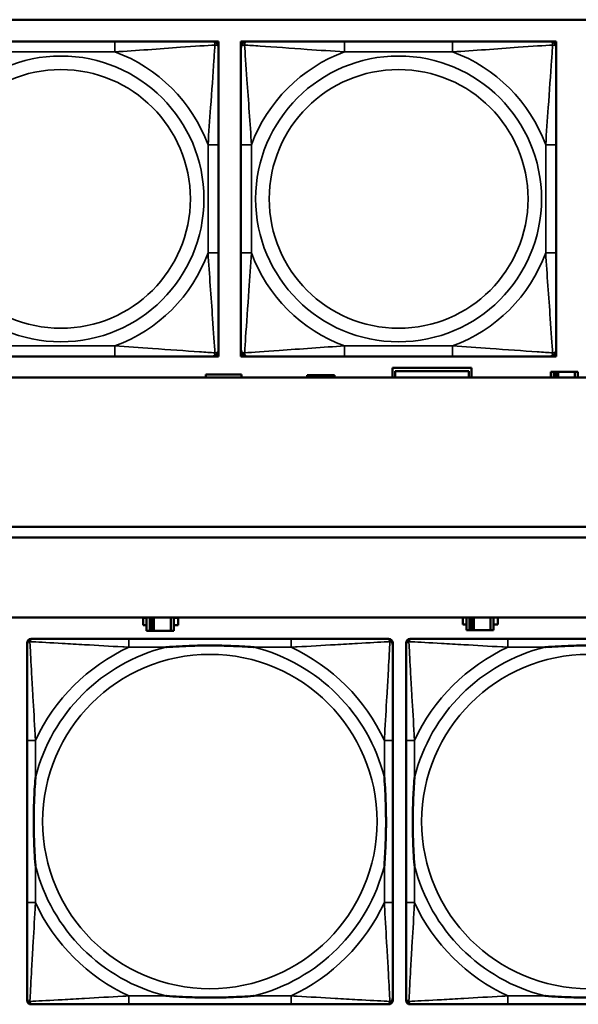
# Model space of a CAD drawing. Header units: inches. Extents: x 0.2 to 58.8, y 1.7 to 68.8.
# Tile 57 of 256: x 24.4 to 25.5, y 46.6 to 48.4. Entities that reach past the tile are written whole.
import ezdxf

# ---------------------------------------------------------------- set-up
doc = ezdxf.new("R2010")
doc.units = ezdxf.units.IN
doc.header["$MEASUREMENT"] = 0
doc.layers.add('Visible (ANSI)', color=7, linetype='Continuous', lineweight=50)
doc.layers.add('Visible Narrow (ANSI)', color=7, linetype='Continuous', lineweight=35)

msp = doc.modelspace()

# ---------------------------------------------------------------- linework, layer by layer
at = {"layer": 'Visible (ANSI)'}
for p, q in [((22.2594, 48.4366), (27.3578, 48.4366)), ((24.5935, 48.396), (24.3912, 48.396)), ((24.7758, 48.396), (24.7817, 48.396)), ((24.7817, 48.396), (24.7876, 48.396)), ((24.7876, 48.396), (24.7876, 48.3901)), ((24.7876, 48.3901), (24.7876, 48.3842)), ((24.8296, 48.396), (24.8356, 48.396)), ((24.8296, 48.3901), (24.8296, 48.396)), ((24.8296, 48.3842), (24.8296, 48.3901)), ((24.8356, 48.396), (24.8415, 48.396)), ((25.2261, 48.396), (25.0238, 48.396)), ((25.4084, 48.396), (25.4143, 48.396)), ((25.4143, 48.396), (25.4202, 48.396)), ((25.4202, 48.396), (25.4202, 48.3901)), ((25.4202, 48.3901), (25.4202, 48.3842)), ((24.7876, 47.9995), (24.7876, 48.2018)), ((24.8296, 48.2018), (24.8296, 47.9995)), ((25.4202, 47.9995), (25.4202, 48.2018)), ((24.7876, 47.8172), (24.7876, 47.8113)), ((24.8296, 47.8113), (24.8296, 47.8172)), ((25.4202, 47.8172), (25.4202, 47.8113)), ((24.3912, 47.8054), (24.5935, 47.8054)), ((24.7817, 47.8054), (24.7758, 47.8054)), ((24.7876, 47.8054), (24.7817, 47.8054)), ((24.7876, 47.8113), (24.7876, 47.8054)), ((24.8296, 47.8054), (24.8296, 47.8113)), ((24.8356, 47.8054), (24.8296, 47.8054)), ((24.8415, 47.8054), (24.8356, 47.8054)), ((25.0238, 47.8054), (25.2261, 47.8054)), ((25.4143, 47.8054), (25.4084, 47.8054)), ((25.4202, 47.8054), (25.4143, 47.8054)), ((25.4202, 47.8113), (25.4202, 47.8054)), ((25.1133, 47.766), (25.1133, 47.7838)), ((25.1133, 47.7838), (25.2613, 47.7838)), ((25.2562, 47.7779), (25.1184, 47.7779)), ((25.1184, 47.7779), (25.1184, 47.766)), ((25.2562, 47.766), (25.2562, 47.7779)), ((25.2613, 47.7838), (25.2613, 47.766)), ((27.3578, 47.766), (22.2594, 47.766)), ((24.7638, 47.766), (24.7638, 47.7713)), ((24.7638, 47.7713), (24.8308, 47.7713)), ((24.8308, 47.7713), (24.8308, 47.766)), ((24.9597, 47.7703), (24.9538, 47.7703)), ((24.9538, 47.7703), (24.9538, 47.766)), ((24.9597, 47.7703), (24.9636, 47.7703)), ((24.9597, 47.766), (24.9597, 47.7703)), ((24.9636, 47.766), (24.9636, 47.7703)), ((24.9636, 47.7703), (24.9677, 47.7703)), ((24.9677, 47.7703), (24.9677, 47.766)), ((24.9677, 47.7703), (24.999, 47.7703)), ((24.999, 47.7703), (24.999, 47.766)), ((25.0048, 47.7703), (24.999, 47.7703)), ((25.0048, 47.766), (25.0048, 47.7703)), ((25.4157, 47.7763), (25.4098, 47.7763)), ((25.4098, 47.7763), (25.4098, 47.766)), ((25.4157, 47.7763), (25.4196, 47.7763)), ((25.4157, 47.766), (25.4157, 47.7763)), ((25.4196, 47.766), (25.4196, 47.7763)), ((25.4196, 47.7763), (25.4237, 47.7763)), ((25.4237, 47.7763), (25.4237, 47.766)), ((25.4237, 47.7763), (25.455, 47.7763)), ((25.455, 47.7763), (25.455, 47.766)), ((25.4608, 47.7763), (25.455, 47.7763)), ((25.4608, 47.766), (25.4608, 47.7763)), ((22.2594, 47.4863), (29.6465, 47.4863)), ((29.6465, 47.4663), (22.2594, 47.4663)), ((22.2594, 47.3163), (39.3535, 47.3163)), ((24.6464, 47.3018), (24.6464, 47.3158)), ((24.6464, 47.3158), (24.6528, 47.3158)), ((24.6528, 47.3018), (24.6464, 47.3018)), ((24.6528, 47.3163), (24.6528, 47.2913)), ((24.6587, 47.2913), (24.6587, 47.3163)), ((24.6626, 47.2913), (24.6626, 47.3163)), ((24.6667, 47.3163), (24.6667, 47.2913)), ((24.698, 47.3163), (24.698, 47.2913)), ((24.7038, 47.2913), (24.7038, 47.3163)), ((24.7038, 47.3158), (24.7119, 47.3158)), ((24.7119, 47.3018), (24.7038, 47.3018)), ((24.7119, 47.3158), (24.7119, 47.3018)), ((25.2454, 47.3028), (25.2454, 47.3163)), ((25.2518, 47.3028), (25.2454, 47.3028)), ((25.2518, 47.3163), (25.2518, 47.2923)), ((25.2577, 47.2923), (25.2577, 47.3163)), ((25.2616, 47.2923), (25.2616, 47.3163)), ((25.2657, 47.3163), (25.2657, 47.2923)), ((25.297, 47.3163), (25.297, 47.2923)), ((25.3028, 47.2923), (25.3028, 47.3163)), ((25.3109, 47.3028), (25.3028, 47.3028)), ((25.3109, 47.3163), (25.3109, 47.3028)), ((24.6528, 47.2913), (24.6587, 47.2913)), ((24.6626, 47.2913), (24.6587, 47.2913)), ((24.6667, 47.2913), (24.6626, 47.2913)), ((24.698, 47.2913), (24.6667, 47.2913)), ((24.698, 47.2913), (24.7038, 47.2913)), ((25.2518, 47.2923), (25.2577, 47.2923)), ((25.2616, 47.2923), (25.2577, 47.2923)), ((25.2657, 47.2923), (25.2616, 47.2923)), ((25.297, 47.2923), (25.2657, 47.2923)), ((25.297, 47.2923), (25.3028, 47.2923)), ((24.4289, 46.599), (24.4289, 47.2683)), ((24.4368, 47.2762), (24.4407, 47.2762)), ((24.9234, 47.2762), (24.6194, 47.2762)), ((25.1021, 47.2762), (25.106, 47.2762)), ((25.1139, 47.2683), (25.1139, 47.2644)), ((25.1389, 46.599), (25.1389, 47.2683)), ((25.1468, 47.2762), (25.1507, 47.2762)), ((25.6334, 47.2762), (25.3294, 47.2762)), ((24.4289, 47.0857), (24.4289, 46.7817)), ((25.1139, 46.7817), (25.1139, 47.0857)), ((25.1389, 47.0857), (25.1389, 46.7817)), ((25.1139, 46.603), (25.1139, 46.599)), ((25.106, 46.5912), (24.4368, 46.5912)), ((24.6194, 46.5912), (24.9234, 46.5912)), ((25.816, 46.5912), (25.1468, 46.5912)), ((25.3294, 46.5912), (25.6334, 46.5912))]:
    msp.add_line(p, q, dxfattribs=at)
for centre, radius, start, end in [((24.7758, 48.3842), 0.0118, 0, 90), ((24.7817, 48.3901), 0.00591, 0, 90), ((24.8356, 48.3901), 0.00591, 90, 180), ((24.8415, 48.3842), 0.0118, 90, 180), ((25.4084, 48.3842), 0.0118, 0, 90), ((25.4143, 48.3901), 0.00591, 0, 90), ((24.7758, 47.8172), 0.0118, 270, 0), ((24.8415, 47.8172), 0.0118, 180, 270), ((25.4084, 47.8172), 0.0118, 270, 0), ((24.7817, 47.8113), 0.00591, 270, 0), ((24.8356, 47.8113), 0.00591, 180, 270), ((25.4143, 47.8113), 0.00591, 270, 0), ((24.4407, 47.2644), 0.0118, 90, 180), ((24.4368, 47.2683), 0.00787, 90, 180), ((25.1021, 47.2644), 0.0118, 0, 90), ((25.106, 47.2683), 0.00787, 0, 90), ((25.1507, 47.2644), 0.0118, 90, 180), ((25.1468, 47.2683), 0.00787, 90, 180), ((24.4407, 46.603), 0.0118, 180, 270), ((24.4368, 46.599), 0.00787, 180, 270), ((25.1021, 46.603), 0.0118, 270, 360), ((25.106, 46.599), 0.00787, 270, 0), ((25.1507, 46.603), 0.0118, 180, 270), ((25.1468, 46.599), 0.00787, 180, 270)]:
    msp.add_arc(centre, radius, start, end, dxfattribs=at)
for points, knots in [([(24.7758, 48.396), (24.7701, 48.396), (24.7576, 48.396), (24.7424, 48.396), (24.719, 48.396), (24.6898, 48.396), (24.6608, 48.396), (24.6386, 48.396), (24.6159, 48.396), (24.5935, 48.396)], [-0.7968224, -0.7968224, -0.7968224, -0.7968224, -0.6514613, -0.6514613, -0.6514613, -0.427691, -0.427691, -0.427691, -0.2569517, -0.2569517, -0.2569517, -0.2569517]), ([(25.0238, 48.396), (25.0001, 48.396), (24.9761, 48.396), (24.9528, 48.396), (24.9221, 48.396), (24.8912, 48.396), (24.868, 48.396), (24.8559, 48.396), (24.8463, 48.396), (24.8415, 48.396)], [0.2569537, 0.2569537, 0.2569537, 0.2569537, 0.4371919, 0.4371919, 0.4371919, 0.6739428, 0.6739428, 0.6739428, 0.7963818, 0.7963818, 0.7963818, 0.7963818]), ([(25.4084, 48.396), (25.4027, 48.396), (25.3902, 48.396), (25.3749, 48.396), (25.3515, 48.396), (25.3224, 48.396), (25.2933, 48.396), (25.2711, 48.396), (25.2485, 48.396), (25.2261, 48.396)], [-0.7968224, -0.7968224, -0.7968224, -0.7968224, -0.6514613, -0.6514613, -0.6514613, -0.427691, -0.427691, -0.427691, -0.2569517, -0.2569517, -0.2569517, -0.2569517]), ([(24.7876, 48.2018), (24.7876, 48.2255), (24.7876, 48.2495), (24.7876, 48.2729), (24.7876, 48.3035), (24.7876, 48.3344), (24.7876, 48.3577), (24.7876, 48.3697), (24.7876, 48.3793), (24.7876, 48.3842)], [0.2569537, 0.2569537, 0.2569537, 0.2569537, 0.4371919, 0.4371919, 0.4371919, 0.6739428, 0.6739428, 0.6739428, 0.7963818, 0.7963818, 0.7963818, 0.7963818]), ([(24.8296, 48.3842), (24.8296, 48.3784), (24.8296, 48.3659), (24.8296, 48.3507), (24.8296, 48.3273), (24.8296, 48.2982), (24.8296, 48.2691), (24.8296, 48.2469), (24.8296, 48.2243), (24.8296, 48.2018)], [-0.7968224, -0.7968224, -0.7968224, -0.7968224, -0.6514613, -0.6514613, -0.6514613, -0.427691, -0.427691, -0.427691, -0.2569517, -0.2569517, -0.2569517, -0.2569517]), ([(25.4202, 48.2018), (25.4202, 48.2255), (25.4202, 48.2495), (25.4202, 48.2729), (25.4202, 48.3035), (25.4202, 48.3344), (25.4202, 48.3577), (25.4202, 48.3697), (25.4202, 48.3793), (25.4202, 48.3842)], [0.2569537, 0.2569537, 0.2569537, 0.2569537, 0.4371919, 0.4371919, 0.4371919, 0.6739428, 0.6739428, 0.6739428, 0.7963818, 0.7963818, 0.7963818, 0.7963818]), ([(24.7876, 47.8172), (24.7876, 47.823), (24.7876, 47.8355), (24.7876, 47.8507), (24.7876, 47.8741), (24.7876, 47.9032), (24.7876, 47.9323), (24.7876, 47.9545), (24.7876, 47.9771), (24.7876, 47.9995)], [-0.7968224, -0.7968224, -0.7968224, -0.7968224, -0.6514613, -0.6514613, -0.6514613, -0.427691, -0.427691, -0.427691, -0.2569517, -0.2569517, -0.2569517, -0.2569517]), ([(24.8296, 47.9995), (24.8296, 47.9759), (24.8296, 47.9519), (24.8296, 47.9285), (24.8296, 47.8978), (24.8296, 47.867), (24.8296, 47.8437), (24.8296, 47.8317), (24.8296, 47.8221), (24.8296, 47.8172)], [0.2569537, 0.2569537, 0.2569537, 0.2569537, 0.4371919, 0.4371919, 0.4371919, 0.6739428, 0.6739428, 0.6739428, 0.7963818, 0.7963818, 0.7963818, 0.7963818]), ([(25.4202, 47.8172), (25.4202, 47.823), (25.4202, 47.8355), (25.4202, 47.8507), (25.4202, 47.8741), (25.4202, 47.9032), (25.4202, 47.9323), (25.4202, 47.9545), (25.4202, 47.9771), (25.4202, 47.9995)], [-0.7968224, -0.7968224, -0.7968224, -0.7968224, -0.6514613, -0.6514613, -0.6514613, -0.427691, -0.427691, -0.427691, -0.2569517, -0.2569517, -0.2569517, -0.2569517]), ([(24.5935, 47.8054), (24.6172, 47.8054), (24.6412, 47.8054), (24.6645, 47.8054), (24.6952, 47.8054), (24.7261, 47.8054), (24.7493, 47.8054), (24.7614, 47.8054), (24.771, 47.8054), (24.7758, 47.8054)], [0.2569537, 0.2569537, 0.2569537, 0.2569537, 0.4371919, 0.4371919, 0.4371919, 0.6739428, 0.6739428, 0.6739428, 0.7963818, 0.7963818, 0.7963818, 0.7963818]), ([(24.8415, 47.8054), (24.8472, 47.8054), (24.8597, 47.8054), (24.8749, 47.8054), (24.8983, 47.8054), (24.9274, 47.8054), (24.9565, 47.8054), (24.9787, 47.8054), (25.0014, 47.8054), (25.0238, 47.8054)], [-0.7968224, -0.7968224, -0.7968224, -0.7968224, -0.6514613, -0.6514613, -0.6514613, -0.427691, -0.427691, -0.427691, -0.2569517, -0.2569517, -0.2569517, -0.2569517]), ([(25.2261, 47.8054), (25.2497, 47.8054), (25.2737, 47.8054), (25.2971, 47.8054), (25.3278, 47.8054), (25.3586, 47.8054), (25.3819, 47.8054), (25.3939, 47.8054), (25.4035, 47.8054), (25.4084, 47.8054)], [0.2569537, 0.2569537, 0.2569537, 0.2569537, 0.4371919, 0.4371919, 0.4371919, 0.6739428, 0.6739428, 0.6739428, 0.7963818, 0.7963818, 0.7963818, 0.7963818]), ([(24.4289, 47.2644), (24.4289, 47.2495), (24.4289, 47.2079), (24.4289, 47.1673), (24.4289, 47.1407), (24.4289, 47.1129), (24.4289, 47.0857)], [-0.5252205, -0.5252205, -0.5252205, -0.5252205, -0.20743, -0.20743, -0.20743, 0, 0, 0, 0]), ([(24.6194, 47.2762), (24.6159, 47.2762), (24.6123, 47.2762), (24.6087, 47.2762), (24.5755, 47.2762), (24.5418, 47.2762), (24.5109, 47.2762), (24.484, 47.2762), (24.4584, 47.2762), (24.445, 47.2762), (24.4434, 47.2762), (24.4419, 47.2762), (24.4407, 47.2762)], [0, 0, 0, 0, 0.0272471, 0.0272471, 0.0272471, 0.2790553, 0.2790553, 0.2790553, 0.4988354, 0.4988354, 0.4988354, 0.5252205, 0.5252205, 0.5252205, 0.5252205]), ([(24.6887, 47.2605), (24.6891, 47.2605), (24.6895, 47.2605), (24.706, 47.2618), (24.7221, 47.2626), (24.7451, 47.2633), (24.7517, 47.2635), (24.7609, 47.2636), (24.7634, 47.2636), (24.7675, 47.2636), (24.7691, 47.2636), (24.7722, 47.2636), (24.7737, 47.2636), (24.7773, 47.2636), (24.7794, 47.2636), (24.7855, 47.2636), (24.7897, 47.2635), (24.7994, 47.2633), (24.805, 47.2631), (24.8248, 47.2624), (24.8388, 47.2616), (24.8533, 47.2605), (24.8537, 47.2605), (24.8542, 47.2605)], [-0.416114, -0.416114, -0.416114, -0.416114, -0.4127691, -0.4127691, -0.2896446, -0.2896446, -0.2388934, -0.2388934, -0.2201881, -0.2201881, -0.2080204, -0.2080204, -0.196499, -0.196499, -0.1809939, -0.1809939, -0.149741, -0.149741, -0.1073162, -0.1073162, 0, 0, 0.0033356, 0.0033356, 0.0033356, 0.0033356]), ([(25.1021, 47.2762), (25.0872, 47.2762), (25.0456, 47.2762), (25.005, 47.2762), (24.9784, 47.2762), (24.9506, 47.2762), (24.9234, 47.2762)], [-0.5252205, -0.5252205, -0.5252205, -0.5252205, -0.20743, -0.20743, -0.20743, 0, 0, 0, 0]), ([(25.1139, 47.0857), (25.1139, 47.0892), (25.1139, 47.0928), (25.1139, 47.0964), (25.1139, 47.1296), (25.1139, 47.1633), (25.1139, 47.1942), (25.1139, 47.2211), (25.1139, 47.2467), (25.1139, 47.2601), (25.1139, 47.2617), (25.1139, 47.2632), (25.1139, 47.2644)], [0, 0, 0, 0, 0.0272471, 0.0272471, 0.0272471, 0.2790553, 0.2790553, 0.2790553, 0.4988354, 0.4988354, 0.4988354, 0.5252205, 0.5252205, 0.5252205, 0.5252205]), ([(25.1389, 47.2644), (25.1389, 47.2495), (25.1389, 47.2079), (25.1389, 47.1673), (25.1389, 47.1407), (25.1389, 47.1129), (25.1389, 47.0857)], [-0.5252205, -0.5252205, -0.5252205, -0.5252205, -0.20743, -0.20743, -0.20743, 0, 0, 0, 0]), ([(25.3294, 47.2762), (25.3259, 47.2762), (25.3223, 47.2762), (25.3187, 47.2762), (25.2855, 47.2762), (25.2518, 47.2762), (25.2209, 47.2762), (25.194, 47.2762), (25.1684, 47.2762), (25.155, 47.2762), (25.1534, 47.2762), (25.1519, 47.2762), (25.1507, 47.2762)], [0, 0, 0, 0, 0.0272471, 0.0272471, 0.0272471, 0.2790553, 0.2790553, 0.2790553, 0.4988354, 0.4988354, 0.4988354, 0.5252205, 0.5252205, 0.5252205, 0.5252205]), ([(25.3987, 47.2605), (25.3991, 47.2605), (25.3995, 47.2605), (25.416, 47.2618), (25.4321, 47.2626), (25.4551, 47.2633), (25.4617, 47.2635), (25.4709, 47.2636), (25.4734, 47.2636), (25.4775, 47.2636), (25.4791, 47.2636), (25.4822, 47.2636), (25.4837, 47.2636), (25.4873, 47.2636), (25.4894, 47.2636), (25.4955, 47.2636), (25.4997, 47.2635), (25.5094, 47.2633), (25.515, 47.2631), (25.5348, 47.2624), (25.5488, 47.2616), (25.5633, 47.2605), (25.5637, 47.2605), (25.5642, 47.2605)], [-0.416114, -0.416114, -0.416114, -0.416114, -0.4127691, -0.4127691, -0.2896446, -0.2896446, -0.2388934, -0.2388934, -0.2201881, -0.2201881, -0.2080204, -0.2080204, -0.196499, -0.196499, -0.1809939, -0.1809939, -0.149741, -0.149741, -0.1073162, -0.1073162, 0, 0, 0.0033356, 0.0033356, 0.0033356, 0.0033356]), ([(24.4446, 46.851), (24.4446, 46.8514), (24.4446, 46.8518), (24.4433, 46.8683), (24.4425, 46.8844), (24.4418, 46.9073), (24.4416, 46.914), (24.4415, 46.9232), (24.4415, 46.9257), (24.4415, 46.9298), (24.4415, 46.9314), (24.4415, 46.9345), (24.4415, 46.936), (24.4415, 46.9396), (24.4415, 46.9416), (24.4415, 46.9478), (24.4416, 46.952), (24.4418, 46.9617), (24.442, 46.9673), (24.4427, 46.9871), (24.4435, 47.0011), (24.4446, 47.0156), (24.4446, 47.016), (24.4446, 47.0164)], [-0.416114, -0.416114, -0.416114, -0.416114, -0.4127691, -0.4127691, -0.2896446, -0.2896446, -0.2388934, -0.2388934, -0.2201881, -0.2201881, -0.2080204, -0.2080204, -0.196499, -0.196499, -0.1809939, -0.1809939, -0.149741, -0.149741, -0.1073162, -0.1073162, 0, 0, 0.0033356, 0.0033356, 0.0033356, 0.0033356]), ([(25.0982, 47.0164), (25.0982, 47.016), (25.0982, 47.0156), (25.0995, 46.9991), (25.1003, 46.983), (25.101, 46.9601), (25.1012, 46.9534), (25.1013, 46.9442), (25.1013, 46.9417), (25.1013, 46.9376), (25.1013, 46.936), (25.1013, 46.9329), (25.1013, 46.9314), (25.1013, 46.9278), (25.1013, 46.9257), (25.1013, 46.9196), (25.1012, 46.9154), (25.101, 46.9057), (25.1008, 46.9001), (25.1001, 46.8803), (25.0993, 46.8663), (25.0982, 46.8518), (25.0982, 46.8514), (25.0982, 46.851)], [-0.416114, -0.416114, -0.416114, -0.416114, -0.4127691, -0.4127691, -0.2896446, -0.2896446, -0.2388934, -0.2388934, -0.2201881, -0.2201881, -0.2080204, -0.2080204, -0.196499, -0.196499, -0.1809939, -0.1809939, -0.149741, -0.149741, -0.1073162, -0.1073162, 0, 0, 0.0033356, 0.0033356, 0.0033356, 0.0033356]), ([(25.1546, 46.851), (25.1546, 46.8514), (25.1546, 46.8518), (25.1533, 46.8683), (25.1525, 46.8844), (25.1518, 46.9073), (25.1516, 46.914), (25.1515, 46.9232), (25.1515, 46.9257), (25.1515, 46.9298), (25.1515, 46.9314), (25.1515, 46.9345), (25.1515, 46.936), (25.1515, 46.9396), (25.1515, 46.9416), (25.1515, 46.9478), (25.1516, 46.952), (25.1518, 46.9617), (25.152, 46.9673), (25.1527, 46.9871), (25.1535, 47.0011), (25.1546, 47.0156), (25.1546, 47.016), (25.1546, 47.0164)], [-0.416114, -0.416114, -0.416114, -0.416114, -0.4127691, -0.4127691, -0.2896446, -0.2896446, -0.2388934, -0.2388934, -0.2201881, -0.2201881, -0.2080204, -0.2080204, -0.196499, -0.196499, -0.1809939, -0.1809939, -0.149741, -0.149741, -0.1073162, -0.1073162, 0, 0, 0.0033356, 0.0033356, 0.0033356, 0.0033356]), ([(24.4289, 46.7817), (24.4289, 46.7545), (24.4289, 46.7267), (24.4289, 46.7001), (24.4289, 46.6595), (24.4289, 46.6179), (24.4289, 46.603)], [3.9382945, 3.9382945, 3.9382945, 3.9382945, 4.1457245, 4.1457245, 4.1457245, 4.463515, 4.463515, 4.463515, 4.463515]), ([(25.1139, 46.603), (25.1139, 46.6179), (25.1139, 46.6595), (25.1139, 46.7001), (25.1139, 46.7267), (25.1139, 46.7545), (25.1139, 46.7817)], [-0.5252205, -0.5252205, -0.5252205, -0.5252205, -0.20743, -0.20743, -0.20743, 0, 0, 0, 0]), ([(25.1389, 46.7817), (25.1389, 46.7545), (25.1389, 46.7267), (25.1389, 46.7001), (25.1389, 46.6595), (25.1389, 46.6179), (25.1389, 46.603)], [3.9382945, 3.9382945, 3.9382945, 3.9382945, 4.1457245, 4.1457245, 4.1457245, 4.463515, 4.463515, 4.463515, 4.463515]), ([(24.8542, 46.6069), (24.8537, 46.6069), (24.8533, 46.6069), (24.8388, 46.6058), (24.8248, 46.605), (24.805, 46.6043), (24.7994, 46.6041), (24.7897, 46.6039), (24.7855, 46.6038), (24.7794, 46.6038), (24.7773, 46.6038), (24.7737, 46.6038), (24.7722, 46.6038), (24.7691, 46.6038), (24.7675, 46.6038), (24.7634, 46.6038), (24.7609, 46.6038), (24.7517, 46.6039), (24.7451, 46.6041), (24.7221, 46.6048), (24.706, 46.6056), (24.6895, 46.6069), (24.6891, 46.6069), (24.6887, 46.6069)], [-0.4149464, -0.4149464, -0.4149464, -0.4149464, -0.41162, -0.41162, -0.3046026, -0.3046026, -0.2622958, -0.2622958, -0.23113, -0.23113, -0.215668, -0.215668, -0.2041787, -0.2041787, -0.1920448, -0.1920448, -0.1733916, -0.1733916, -0.1227817, -0.1227817, 0, 0, 0.0033356, 0.0033356, 0.0033356, 0.0033356]), ([(25.5642, 46.6069), (25.5637, 46.6069), (25.5633, 46.6069), (25.5488, 46.6058), (25.5348, 46.605), (25.515, 46.6043), (25.5094, 46.6041), (25.4997, 46.6039), (25.4955, 46.6038), (25.4894, 46.6038), (25.4873, 46.6038), (25.4837, 46.6038), (25.4822, 46.6038), (25.4791, 46.6038), (25.4775, 46.6038), (25.4734, 46.6038), (25.4709, 46.6038), (25.4617, 46.6039), (25.4551, 46.6041), (25.4321, 46.6048), (25.416, 46.6056), (25.3995, 46.6069), (25.3991, 46.6069), (25.3987, 46.6069)], [-0.4149464, -0.4149464, -0.4149464, -0.4149464, -0.41162, -0.41162, -0.3046026, -0.3046026, -0.2622958, -0.2622958, -0.23113, -0.23113, -0.215668, -0.215668, -0.2041787, -0.2041787, -0.1920448, -0.1920448, -0.1733916, -0.1733916, -0.1227817, -0.1227817, 0, 0, 0.0033356, 0.0033356, 0.0033356, 0.0033356]), ([(24.4407, 46.5912), (24.4556, 46.5912), (24.4972, 46.5912), (24.5378, 46.5912), (24.5644, 46.5912), (24.5922, 46.5912), (24.6194, 46.5912)], [-0.5252205, -0.5252205, -0.5252205, -0.5252205, -0.20743, -0.20743, -0.20743, 0, 0, 0, 0]), ([(24.9234, 46.5912), (24.9506, 46.5912), (24.9784, 46.5912), (25.005, 46.5912), (25.0456, 46.5912), (25.0872, 46.5912), (25.1021, 46.5912)], [3.9382945, 3.9382945, 3.9382945, 3.9382945, 4.1457245, 4.1457245, 4.1457245, 4.463515, 4.463515, 4.463515, 4.463515]), ([(25.1507, 46.5912), (25.1656, 46.5912), (25.2072, 46.5912), (25.2478, 46.5912), (25.2744, 46.5912), (25.3022, 46.5912), (25.3294, 46.5912)], [-0.5252205, -0.5252205, -0.5252205, -0.5252205, -0.20743, -0.20743, -0.20743, 0, 0, 0, 0])]:
    msp.add_open_spline(points, degree=3, knots=knots, dxfattribs=at)
at = {"layer": 'Visible Narrow (ANSI)'}
for p, q in [((24.5935, 48.396), (24.5935, 48.3763)), ((25.0238, 48.396), (25.0238, 48.3763)), ((25.2261, 48.396), (25.2261, 48.3763)), ((24.3912, 48.3763), (24.5935, 48.3763)), ((25.0238, 48.3763), (25.2261, 48.3763)), ((24.768, 48.2018), (24.768, 47.9995)), ((24.7876, 48.2018), (24.768, 48.2018)), ((24.8296, 48.2018), (24.8493, 48.2018)), ((24.8493, 47.9995), (24.8493, 48.2018)), ((25.4005, 48.2018), (25.4005, 47.9995)), ((25.4202, 48.2018), (25.4005, 48.2018)), ((24.7876, 47.9995), (24.768, 47.9995)), ((24.8296, 47.9995), (24.8493, 47.9995)), ((25.4202, 47.9995), (25.4005, 47.9995)), ((24.5935, 47.8251), (24.3912, 47.8251)), ((24.5935, 47.8054), (24.5935, 47.8251)), ((25.2261, 47.8251), (25.0238, 47.8251)), ((25.0238, 47.8054), (25.0238, 47.8251)), ((25.2261, 47.8054), (25.2261, 47.8251)), ((24.6194, 47.2762), (24.6194, 47.2605)), ((24.9234, 47.2762), (24.9234, 47.2605)), ((25.3294, 47.2762), (25.3294, 47.2605)), ((24.6194, 47.2605), (24.6887, 47.2605)), ((24.8542, 47.2605), (24.9234, 47.2605)), ((25.3294, 47.2605), (25.3987, 47.2605)), ((24.4446, 47.0857), (24.4289, 47.0857)), ((24.4446, 47.0164), (24.4446, 47.0857)), ((25.1139, 47.0857), (25.0982, 47.0857)), ((25.0982, 47.0857), (25.0982, 47.0164)), ((25.1546, 47.0857), (25.1389, 47.0857)), ((25.1546, 47.0164), (25.1546, 47.0857)), ((24.4446, 46.7817), (24.4446, 46.851)), ((25.0982, 46.851), (25.0982, 46.7817)), ((25.1546, 46.7817), (25.1546, 46.851)), ((24.4446, 46.7817), (24.4289, 46.7817)), ((25.1139, 46.7817), (25.0982, 46.7817)), ((25.1546, 46.7817), (25.1389, 46.7817)), ((24.6194, 46.6069), (24.6194, 46.5912)), ((24.6887, 46.6069), (24.6194, 46.6069)), ((24.9234, 46.6069), (24.8542, 46.6069)), ((24.9234, 46.6069), (24.9234, 46.5912)), ((25.3294, 46.6069), (25.3294, 46.5912)), ((25.3987, 46.6069), (25.3294, 46.6069))]:
    msp.add_line(p, q, dxfattribs=at)
for centre, radius in [((24.4924, 48.1007), 0.2678), ((25.1249, 48.1007), 0.2678), ((24.4924, 48.1007), 0.2424), ((25.1249, 48.1007), 0.2424), ((24.7714, 46.9337), 0.3133), ((25.4814, 46.9337), 0.3133)]:
    msp.add_circle(centre, radius, dxfattribs=at)
for centre, radius, start, end in [((24.4924, 48.1007), 0.2936, 20.1547, 69.8453), ((25.1249, 48.1007), 0.2936, 110.1547, 159.8453), ((25.1249, 48.1007), 0.2936, 20.1547, 69.8453), ((24.4924, 48.1007), 0.2936, 290.1547, 339.8453), ((25.1249, 48.1007), 0.2936, 200.1547, 249.8453), ((25.1249, 48.1007), 0.2936, 290.1547, 339.8453), ((24.7714, 46.9337), 0.3371, 104.2103, 165.7897), ((24.7714, 46.9337), 0.3604, 114.9407, 155.0593), ((24.7714, 46.9337), 0.3371, 14.2103, 75.7897), ((24.7714, 46.9337), 0.3604, 24.9407, 65.0593), ((25.4814, 46.9337), 0.3371, 104.2103, 165.7897), ((25.4814, 46.9337), 0.3604, 114.9407, 155.0593), ((24.7714, 46.9337), 0.3371, 194.2103, 255.7897), ((24.7714, 46.9337), 0.3371, 284.2103, 345.7897), ((25.4814, 46.9337), 0.3371, 194.2103, 255.7897), ((24.7714, 46.9337), 0.3604, 204.9407, 245.0593), ((24.7714, 46.9337), 0.3604, 294.9407, 335.0593), ((25.4814, 46.9337), 0.3604, 204.9407, 245.0593)]:
    msp.add_arc(centre, radius, start, end, dxfattribs=at)
for points, knots in [([(24.5935, 48.3763), (24.634, 48.3787), (24.6764, 48.382), (24.742, 48.3866), (24.7664, 48.3882), (24.7808, 48.3891)], [0.2569517, 0.2569517, 0.2569517, 0.2569517, 0.5559983, 0.5559983, 0.7482818, 0.7482818, 0.7482818, 0.7482818]), ([(24.7808, 48.3891), (24.7803, 48.3815), (24.7797, 48.3715), (24.7772, 48.3344), (24.7749, 48.3027), (24.771, 48.2484), (24.7694, 48.2252), (24.768, 48.2018)], [-0.7478145, -0.7478145, -0.7478145, -0.7478145, -0.6493253, -0.6493253, -0.427691, -0.427691, -0.2569537, -0.2569537, -0.2569537, -0.2569537]), ([(24.7758, 48.396), (24.7764, 48.396), (24.7769, 48.3959), (24.7778, 48.3956), (24.7781, 48.3955), (24.7787, 48.3951), (24.7789, 48.3949), (24.7792, 48.3946), (24.7794, 48.3945), (24.7797, 48.3941), (24.7799, 48.3937), (24.7803, 48.3928), (24.7805, 48.3922), (24.7808, 48.3907), (24.7808, 48.39), (24.7808, 48.3891)], [-0.0532704, -0.0532704, -0.0532704, -0.0532704, -0.04377373, -0.04377373, -0.03521335, -0.03521335, -0.02986312, -0.02986312, -0.02651922, -0.02651922, -0.01983142, -0.01983142, -0.00913095, -0.00913095, 0.00023197, 0.00023197, 0.00023197, 0.00023197]), ([(24.7808, 48.3891), (24.7816, 48.3891), (24.7824, 48.3891), (24.7838, 48.3889), (24.7845, 48.3886), (24.7854, 48.3882), (24.7857, 48.388), (24.7862, 48.3877), (24.7863, 48.3876), (24.7866, 48.3873), (24.7868, 48.387), (24.7871, 48.3865), (24.7873, 48.3861), (24.7876, 48.3852), (24.7876, 48.3847), (24.7876, 48.3842)], [-0.00023197, -0.00023197, -0.00023197, -0.00023197, 0.00913095, 0.00913095, 0.01983142, 0.01983142, 0.02651922, 0.02651922, 0.02986312, 0.02986312, 0.03521335, 0.03521335, 0.04377373, 0.04377373, 0.0532704, 0.0532704, 0.0532704, 0.0532704]), ([(24.8296, 48.3842), (24.8296, 48.3847), (24.8297, 48.3852), (24.83, 48.3861), (24.8301, 48.3865), (24.8305, 48.387), (24.8307, 48.3873), (24.831, 48.3876), (24.8311, 48.3877), (24.8316, 48.388), (24.8319, 48.3882), (24.8328, 48.3886), (24.8335, 48.3889), (24.8349, 48.3891), (24.8357, 48.3891), (24.8365, 48.3891)], [-0.0532704, -0.0532704, -0.0532704, -0.0532704, -0.04377373, -0.04377373, -0.03521335, -0.03521335, -0.02986312, -0.02986312, -0.02651922, -0.02651922, -0.01983142, -0.01983142, -0.00913095, -0.00913095, 0.00023197, 0.00023197, 0.00023197, 0.00023197]), ([(24.8365, 48.3891), (24.8365, 48.39), (24.8365, 48.3907), (24.8368, 48.3922), (24.837, 48.3928), (24.8374, 48.3937), (24.8376, 48.3941), (24.8379, 48.3945), (24.838, 48.3946), (24.8384, 48.3949), (24.8386, 48.3951), (24.8391, 48.3955), (24.8395, 48.3956), (24.8404, 48.3959), (24.8409, 48.396), (24.8415, 48.396)], [-0.00023197, -0.00023197, -0.00023197, -0.00023197, 0.00913095, 0.00913095, 0.01983142, 0.01983142, 0.02651922, 0.02651922, 0.02986312, 0.02986312, 0.03521335, 0.03521335, 0.04377373, 0.04377373, 0.0532704, 0.0532704, 0.0532704, 0.0532704]), ([(24.8365, 48.3891), (24.8441, 48.3886), (24.8542, 48.388), (24.8912, 48.3855), (24.9229, 48.3832), (24.9772, 48.3793), (25.0004, 48.3777), (25.0238, 48.3763)], [-0.7478145, -0.7478145, -0.7478145, -0.7478145, -0.6493253, -0.6493253, -0.427691, -0.427691, -0.2569537, -0.2569537, -0.2569537, -0.2569537]), ([(24.8493, 48.2018), (24.8469, 48.2423), (24.8436, 48.2847), (24.839, 48.3503), (24.8374, 48.3748), (24.8365, 48.3891)], [0.2569517, 0.2569517, 0.2569517, 0.2569517, 0.5559983, 0.5559983, 0.7482818, 0.7482818, 0.7482818, 0.7482818]), ([(25.2261, 48.3763), (25.2665, 48.3787), (25.3089, 48.382), (25.3746, 48.3866), (25.399, 48.3882), (25.4133, 48.3891)], [0.2569517, 0.2569517, 0.2569517, 0.2569517, 0.5559983, 0.5559983, 0.7482818, 0.7482818, 0.7482818, 0.7482818]), ([(25.4133, 48.3891), (25.4129, 48.3815), (25.4122, 48.3715), (25.4097, 48.3344), (25.4074, 48.3027), (25.4036, 48.2484), (25.4019, 48.2252), (25.4005, 48.2018)], [-0.7478145, -0.7478145, -0.7478145, -0.7478145, -0.6493253, -0.6493253, -0.427691, -0.427691, -0.2569537, -0.2569537, -0.2569537, -0.2569537]), ([(25.4084, 48.396), (25.4089, 48.396), (25.4094, 48.3959), (25.4103, 48.3956), (25.4107, 48.3955), (25.4113, 48.3951), (25.4115, 48.3949), (25.4118, 48.3946), (25.4119, 48.3945), (25.4122, 48.3941), (25.4124, 48.3937), (25.4129, 48.3928), (25.4131, 48.3922), (25.4133, 48.3907), (25.4134, 48.39), (25.4133, 48.3891)], [-0.0532704, -0.0532704, -0.0532704, -0.0532704, -0.04377373, -0.04377373, -0.03521335, -0.03521335, -0.02986312, -0.02986312, -0.02651922, -0.02651922, -0.01983142, -0.01983142, -0.00913095, -0.00913095, 0.00023197, 0.00023197, 0.00023197, 0.00023197]), ([(25.4133, 48.3891), (25.4142, 48.3891), (25.4149, 48.3891), (25.4164, 48.3889), (25.417, 48.3886), (25.418, 48.3882), (25.4183, 48.388), (25.4187, 48.3877), (25.4188, 48.3876), (25.4191, 48.3873), (25.4193, 48.387), (25.4197, 48.3865), (25.4199, 48.3861), (25.4201, 48.3852), (25.4202, 48.3847), (25.4202, 48.3842)], [-0.00023197, -0.00023197, -0.00023197, -0.00023197, 0.00913095, 0.00913095, 0.01983142, 0.01983142, 0.02651922, 0.02651922, 0.02986312, 0.02986312, 0.03521335, 0.03521335, 0.04377373, 0.04377373, 0.0532704, 0.0532704, 0.0532704, 0.0532704]), ([(24.768, 47.9995), (24.7704, 47.9591), (24.7737, 47.9167), (24.7783, 47.851), (24.7799, 47.8266), (24.7808, 47.8123)], [0.2569517, 0.2569517, 0.2569517, 0.2569517, 0.5559983, 0.5559983, 0.7482818, 0.7482818, 0.7482818, 0.7482818]), ([(24.8365, 47.8123), (24.837, 47.8199), (24.8376, 47.8299), (24.8401, 47.867), (24.8424, 47.8987), (24.8463, 47.9529), (24.8479, 47.9762), (24.8493, 47.9995)], [-0.7478145, -0.7478145, -0.7478145, -0.7478145, -0.6493253, -0.6493253, -0.427691, -0.427691, -0.2569537, -0.2569537, -0.2569537, -0.2569537]), ([(25.4005, 47.9995), (25.4029, 47.9591), (25.4062, 47.9167), (25.4108, 47.851), (25.4124, 47.8266), (25.4133, 47.8123)], [0.2569517, 0.2569517, 0.2569517, 0.2569517, 0.5559983, 0.5559983, 0.7482818, 0.7482818, 0.7482818, 0.7482818]), ([(24.7808, 47.8123), (24.7731, 47.8128), (24.7631, 47.8134), (24.7261, 47.8159), (24.6944, 47.8182), (24.6401, 47.8221), (24.6169, 47.8237), (24.5935, 47.8251)], [-0.7478145, -0.7478145, -0.7478145, -0.7478145, -0.6493253, -0.6493253, -0.427691, -0.427691, -0.2569537, -0.2569537, -0.2569537, -0.2569537]), ([(24.7876, 47.8172), (24.7876, 47.8167), (24.7876, 47.8162), (24.7873, 47.8153), (24.7871, 47.8149), (24.7868, 47.8143), (24.7866, 47.8141), (24.7863, 47.8138), (24.7862, 47.8137), (24.7857, 47.8134), (24.7854, 47.8132), (24.7845, 47.8127), (24.7838, 47.8125), (24.7824, 47.8123), (24.7816, 47.8123), (24.7808, 47.8123)], [-0.0532704, -0.0532704, -0.0532704, -0.0532704, -0.04377373, -0.04377373, -0.03521335, -0.03521335, -0.02986312, -0.02986312, -0.02651922, -0.02651922, -0.01983142, -0.01983142, -0.00913095, -0.00913095, 0.00023197, 0.00023197, 0.00023197, 0.00023197]), ([(24.8365, 47.8123), (24.8357, 47.8123), (24.8349, 47.8123), (24.8335, 47.8125), (24.8328, 47.8127), (24.8319, 47.8132), (24.8316, 47.8134), (24.8311, 47.8137), (24.831, 47.8138), (24.8307, 47.8141), (24.8305, 47.8143), (24.8301, 47.8149), (24.83, 47.8153), (24.8297, 47.8162), (24.8296, 47.8167), (24.8296, 47.8172)], [-0.00023197, -0.00023197, -0.00023197, -0.00023197, 0.00913095, 0.00913095, 0.01983142, 0.01983142, 0.02651922, 0.02651922, 0.02986312, 0.02986312, 0.03521335, 0.03521335, 0.04377373, 0.04377373, 0.0532704, 0.0532704, 0.0532704, 0.0532704]), ([(25.0238, 47.8251), (24.9833, 47.8227), (24.9409, 47.8194), (24.8753, 47.8148), (24.8509, 47.8132), (24.8365, 47.8123)], [0.2569517, 0.2569517, 0.2569517, 0.2569517, 0.5559983, 0.5559983, 0.7482818, 0.7482818, 0.7482818, 0.7482818]), ([(25.4133, 47.8123), (25.4057, 47.8128), (25.3957, 47.8134), (25.3586, 47.8159), (25.3269, 47.8182), (25.2727, 47.8221), (25.2494, 47.8237), (25.2261, 47.8251)], [-0.7478145, -0.7478145, -0.7478145, -0.7478145, -0.6493253, -0.6493253, -0.427691, -0.427691, -0.2569537, -0.2569537, -0.2569537, -0.2569537]), ([(25.4202, 47.8172), (25.4202, 47.8167), (25.4201, 47.8162), (25.4199, 47.8153), (25.4197, 47.8149), (25.4193, 47.8143), (25.4191, 47.8141), (25.4188, 47.8138), (25.4187, 47.8137), (25.4183, 47.8134), (25.418, 47.8132), (25.417, 47.8127), (25.4164, 47.8125), (25.4149, 47.8123), (25.4142, 47.8123), (25.4133, 47.8123)], [-0.0532704, -0.0532704, -0.0532704, -0.0532704, -0.04377373, -0.04377373, -0.03521335, -0.03521335, -0.02986312, -0.02986312, -0.02651922, -0.02651922, -0.01983142, -0.01983142, -0.00913095, -0.00913095, 0.00023197, 0.00023197, 0.00023197, 0.00023197]), ([(24.7808, 47.8123), (24.7808, 47.8114), (24.7808, 47.8107), (24.7805, 47.8092), (24.7803, 47.8086), (24.7799, 47.8076), (24.7797, 47.8073), (24.7794, 47.8069), (24.7792, 47.8068), (24.7789, 47.8065), (24.7787, 47.8063), (24.7781, 47.8059), (24.7778, 47.8057), (24.7769, 47.8055), (24.7764, 47.8054), (24.7758, 47.8054)], [-0.00023197, -0.00023197, -0.00023197, -0.00023197, 0.00913095, 0.00913095, 0.01983142, 0.01983142, 0.02651922, 0.02651922, 0.02986312, 0.02986312, 0.03521335, 0.03521335, 0.04377373, 0.04377373, 0.0532704, 0.0532704, 0.0532704, 0.0532704]), ([(24.8415, 47.8054), (24.8409, 47.8054), (24.8404, 47.8055), (24.8395, 47.8057), (24.8391, 47.8059), (24.8386, 47.8063), (24.8384, 47.8065), (24.838, 47.8068), (24.8379, 47.8069), (24.8376, 47.8073), (24.8374, 47.8076), (24.837, 47.8086), (24.8368, 47.8092), (24.8365, 47.8107), (24.8365, 47.8114), (24.8365, 47.8123)], [-0.0532704, -0.0532704, -0.0532704, -0.0532704, -0.04377373, -0.04377373, -0.03521335, -0.03521335, -0.02986312, -0.02986312, -0.02651922, -0.02651922, -0.01983142, -0.01983142, -0.00913095, -0.00913095, 0.00023197, 0.00023197, 0.00023197, 0.00023197]), ([(25.4133, 47.8123), (25.4134, 47.8114), (25.4133, 47.8107), (25.4131, 47.8092), (25.4129, 47.8086), (25.4124, 47.8076), (25.4122, 47.8073), (25.4119, 47.8069), (25.4118, 47.8068), (25.4115, 47.8065), (25.4113, 47.8063), (25.4107, 47.8059), (25.4103, 47.8057), (25.4094, 47.8055), (25.4089, 47.8054), (25.4084, 47.8054)], [-0.00023197, -0.00023197, -0.00023197, -0.00023197, 0.00913095, 0.00913095, 0.01983142, 0.01983142, 0.02651922, 0.02651922, 0.02986312, 0.02986312, 0.03521335, 0.03521335, 0.04377373, 0.04377373, 0.0532704, 0.0532704, 0.0532704, 0.0532704]), ([(24.4289, 47.2644), (24.4289, 47.265), (24.429, 47.2656), (24.4292, 47.2666), (24.4294, 47.267), (24.4297, 47.2677), (24.4298, 47.2679), (24.4301, 47.2683), (24.4302, 47.2684), (24.4305, 47.2688), (24.4308, 47.2691), (24.4315, 47.2697), (24.432, 47.27), (24.433, 47.2705), (24.4336, 47.2708), (24.4342, 47.2709)], [-0.02627331, -0.02627331, -0.02627331, -0.02627331, -0.02158775, -0.02158775, -0.01736415, -0.01736415, -0.0147244, -0.0147244, -0.01307456, -0.01307456, -0.00977487, -0.00977487, -0.00449537, -0.00449537, 0.00012419, 0.00012419, 0.00012419, 0.00012419]), ([(24.4342, 47.2709), (24.4343, 47.2715), (24.4346, 47.2721), (24.4351, 47.2731), (24.4354, 47.2736), (24.436, 47.2743), (24.4363, 47.2746), (24.4367, 47.2749), (24.4368, 47.275), (24.4372, 47.2753), (24.4375, 47.2754), (24.4381, 47.2757), (24.4385, 47.2759), (24.4395, 47.2761), (24.4401, 47.2762), (24.4407, 47.2762)], [-0.00012419, -0.00012419, -0.00012419, -0.00012419, 0.00449537, 0.00449537, 0.00977487, 0.00977487, 0.01307456, 0.01307456, 0.0147244, 0.0147244, 0.01736415, 0.01736415, 0.02158775, 0.02158775, 0.02627331, 0.02627331, 0.02627331, 0.02627331]), ([(24.4446, 47.0857), (24.4444, 47.0894), (24.4442, 47.0932), (24.4427, 47.1205), (24.4413, 47.1447), (24.4391, 47.1826), (24.4382, 47.1966), (24.4363, 47.2318), (24.4352, 47.252), (24.4344, 47.2674), (24.4343, 47.2692), (24.4342, 47.2709)], [0, 0, 0, 0, 0.0278591, 0.0278591, 0.201273, 0.201273, 0.3066357, 0.3066357, 0.475216, 0.475216, 0.5007189, 0.5007189, 0.5007189, 0.5007189]), ([(24.4342, 47.2709), (24.4359, 47.2708), (24.4377, 47.2707), (24.4531, 47.2699), (24.4733, 47.2688), (24.5085, 47.2669), (24.5225, 47.266), (24.5604, 47.2638), (24.5846, 47.2624), (24.6119, 47.2609), (24.6157, 47.2607), (24.6194, 47.2605)], [-0.5007189, -0.5007189, -0.5007189, -0.5007189, -0.475216, -0.475216, -0.3066357, -0.3066357, -0.201273, -0.201273, -0.0278591, -0.0278591, 0, 0, 0, 0]), ([(24.9234, 47.2605), (24.9271, 47.2607), (24.9309, 47.2609), (24.9582, 47.2624), (24.9824, 47.2638), (25.0203, 47.266), (25.0343, 47.2669), (25.0696, 47.2688), (25.0897, 47.2699), (25.1051, 47.2707), (25.1069, 47.2708), (25.1086, 47.2709)], [0, 0, 0, 0, 0.0278591, 0.0278591, 0.201273, 0.201273, 0.3066357, 0.3066357, 0.475216, 0.475216, 0.5007189, 0.5007189, 0.5007189, 0.5007189]), ([(25.1086, 47.2709), (25.1085, 47.2692), (25.1085, 47.2674), (25.1076, 47.252), (25.1066, 47.2318), (25.1046, 47.1966), (25.1037, 47.1826), (25.1015, 47.1447), (25.1001, 47.1205), (25.0986, 47.0932), (25.0984, 47.0894), (25.0982, 47.0857)], [-0.5007189, -0.5007189, -0.5007189, -0.5007189, -0.475216, -0.475216, -0.3066357, -0.3066357, -0.201273, -0.201273, -0.0278591, -0.0278591, 0, 0, 0, 0]), ([(25.1021, 47.2762), (25.1027, 47.2762), (25.1033, 47.2761), (25.1043, 47.2759), (25.1047, 47.2757), (25.1054, 47.2754), (25.1056, 47.2753), (25.106, 47.275), (25.1061, 47.2749), (25.1065, 47.2746), (25.1068, 47.2743), (25.1074, 47.2736), (25.1077, 47.2731), (25.1082, 47.2721), (25.1085, 47.2715), (25.1086, 47.2709)], [-0.02627331, -0.02627331, -0.02627331, -0.02627331, -0.02158775, -0.02158775, -0.01736415, -0.01736415, -0.0147244, -0.0147244, -0.01307456, -0.01307456, -0.00977487, -0.00977487, -0.00449537, -0.00449537, 0.00012419, 0.00012419, 0.00012419, 0.00012419]), ([(25.1086, 47.2709), (25.1092, 47.2708), (25.1098, 47.2705), (25.1108, 47.27), (25.1113, 47.2697), (25.112, 47.2691), (25.1123, 47.2688), (25.1126, 47.2684), (25.1127, 47.2683), (25.113, 47.2679), (25.1131, 47.2677), (25.1134, 47.267), (25.1136, 47.2666), (25.1138, 47.2656), (25.1139, 47.265), (25.1139, 47.2644)], [-0.00012419, -0.00012419, -0.00012419, -0.00012419, 0.00449537, 0.00449537, 0.00977487, 0.00977487, 0.01307456, 0.01307456, 0.0147244, 0.0147244, 0.01736415, 0.01736415, 0.02158775, 0.02158775, 0.02627331, 0.02627331, 0.02627331, 0.02627331]), ([(25.1389, 47.2644), (25.1389, 47.265), (25.139, 47.2656), (25.1392, 47.2666), (25.1394, 47.267), (25.1397, 47.2677), (25.1398, 47.2679), (25.1401, 47.2683), (25.1402, 47.2684), (25.1405, 47.2688), (25.1408, 47.2691), (25.1415, 47.2697), (25.142, 47.27), (25.143, 47.2705), (25.1436, 47.2708), (25.1442, 47.2709)], [-0.02627331, -0.02627331, -0.02627331, -0.02627331, -0.02158775, -0.02158775, -0.01736415, -0.01736415, -0.0147244, -0.0147244, -0.01307456, -0.01307456, -0.00977487, -0.00977487, -0.00449537, -0.00449537, 0.00012419, 0.00012419, 0.00012419, 0.00012419]), ([(25.1442, 47.2709), (25.1443, 47.2715), (25.1446, 47.2721), (25.1451, 47.2731), (25.1454, 47.2736), (25.146, 47.2743), (25.1463, 47.2746), (25.1467, 47.2749), (25.1468, 47.275), (25.1472, 47.2753), (25.1475, 47.2754), (25.1481, 47.2757), (25.1485, 47.2759), (25.1495, 47.2761), (25.1501, 47.2762), (25.1507, 47.2762)], [-0.00012419, -0.00012419, -0.00012419, -0.00012419, 0.00449537, 0.00449537, 0.00977487, 0.00977487, 0.01307456, 0.01307456, 0.0147244, 0.0147244, 0.01736415, 0.01736415, 0.02158775, 0.02158775, 0.02627331, 0.02627331, 0.02627331, 0.02627331]), ([(25.1546, 47.0857), (25.1544, 47.0894), (25.1542, 47.0932), (25.1527, 47.1205), (25.1513, 47.1447), (25.1491, 47.1826), (25.1482, 47.1966), (25.1463, 47.2318), (25.1452, 47.252), (25.1444, 47.2674), (25.1443, 47.2692), (25.1442, 47.2709)], [0, 0, 0, 0, 0.0278591, 0.0278591, 0.201273, 0.201273, 0.3066357, 0.3066357, 0.475216, 0.475216, 0.5007189, 0.5007189, 0.5007189, 0.5007189]), ([(25.1442, 47.2709), (25.1459, 47.2708), (25.1477, 47.2707), (25.1631, 47.2699), (25.1833, 47.2688), (25.2185, 47.2669), (25.2325, 47.266), (25.2704, 47.2638), (25.2946, 47.2624), (25.3219, 47.2609), (25.3257, 47.2607), (25.3294, 47.2605)], [-0.5007189, -0.5007189, -0.5007189, -0.5007189, -0.475216, -0.475216, -0.3066357, -0.3066357, -0.201273, -0.201273, -0.0278591, -0.0278591, 0, 0, 0, 0]), ([(24.4342, 46.5965), (24.4343, 46.5982), (24.4344, 46.6), (24.4352, 46.6154), (24.4363, 46.6356), (24.4382, 46.6708), (24.4391, 46.6848), (24.4413, 46.7227), (24.4427, 46.7469), (24.4442, 46.7742), (24.4444, 46.778), (24.4446, 46.7817)], [-4.4390134, -4.4390134, -4.4390134, -4.4390134, -4.4135105, -4.4135105, -4.2449302, -4.2449302, -4.1395675, -4.1395675, -3.9661536, -3.9661536, -3.9382945, -3.9382945, -3.9382945, -3.9382945]), ([(25.0982, 46.7817), (25.0984, 46.778), (25.0986, 46.7742), (25.1001, 46.7469), (25.1015, 46.7227), (25.1037, 46.6848), (25.1046, 46.6708), (25.1066, 46.6356), (25.1076, 46.6154), (25.1085, 46.6), (25.1085, 46.5982), (25.1086, 46.5965)], [0, 0, 0, 0, 0.0278591, 0.0278591, 0.201273, 0.201273, 0.3066357, 0.3066357, 0.475216, 0.475216, 0.5007189, 0.5007189, 0.5007189, 0.5007189]), ([(25.1442, 46.5965), (25.1443, 46.5982), (25.1444, 46.6), (25.1452, 46.6154), (25.1463, 46.6356), (25.1482, 46.6708), (25.1491, 46.6848), (25.1513, 46.7227), (25.1527, 46.7469), (25.1542, 46.7742), (25.1544, 46.778), (25.1546, 46.7817)], [-4.4390134, -4.4390134, -4.4390134, -4.4390134, -4.4135105, -4.4135105, -4.2449302, -4.2449302, -4.1395675, -4.1395675, -3.9661536, -3.9661536, -3.9382945, -3.9382945, -3.9382945, -3.9382945]), ([(24.4342, 46.5965), (24.4336, 46.5966), (24.433, 46.5969), (24.432, 46.5974), (24.4315, 46.5977), (24.4308, 46.5983), (24.4305, 46.5986), (24.4302, 46.599), (24.4301, 46.5991), (24.4298, 46.5995), (24.4297, 46.5997), (24.4294, 46.6004), (24.4292, 46.6008), (24.429, 46.6018), (24.4289, 46.6024), (24.4289, 46.603)], [-0.00012419, -0.00012419, -0.00012419, -0.00012419, 0.00449537, 0.00449537, 0.00977487, 0.00977487, 0.01307456, 0.01307456, 0.0147244, 0.0147244, 0.01736415, 0.01736415, 0.02158775, 0.02158775, 0.02627331, 0.02627331, 0.02627331, 0.02627331]), ([(24.6194, 46.6069), (24.6157, 46.6067), (24.6119, 46.6065), (24.5846, 46.605), (24.5604, 46.6036), (24.5225, 46.6014), (24.5085, 46.6005), (24.4733, 46.5986), (24.4531, 46.5975), (24.4377, 46.5967), (24.4359, 46.5966), (24.4342, 46.5965)], [0, 0, 0, 0, 0.0278591, 0.0278591, 0.201273, 0.201273, 0.3066357, 0.3066357, 0.475216, 0.475216, 0.5007189, 0.5007189, 0.5007189, 0.5007189]), ([(25.1086, 46.5965), (25.1069, 46.5966), (25.1051, 46.5967), (25.0897, 46.5975), (25.0696, 46.5986), (25.0343, 46.6005), (25.0203, 46.6014), (24.9824, 46.6036), (24.9582, 46.605), (24.9309, 46.6065), (24.9271, 46.6067), (24.9234, 46.6069)], [-4.4390134, -4.4390134, -4.4390134, -4.4390134, -4.4135105, -4.4135105, -4.2449302, -4.2449302, -4.1395675, -4.1395675, -3.9661536, -3.9661536, -3.9382945, -3.9382945, -3.9382945, -3.9382945]), ([(25.1139, 46.603), (25.1139, 46.6024), (25.1138, 46.6018), (25.1136, 46.6008), (25.1134, 46.6004), (25.1131, 46.5997), (25.113, 46.5995), (25.1127, 46.5991), (25.1126, 46.599), (25.1123, 46.5986), (25.112, 46.5983), (25.1113, 46.5977), (25.1108, 46.5974), (25.1098, 46.5969), (25.1092, 46.5966), (25.1086, 46.5965)], [-0.02627331, -0.02627331, -0.02627331, -0.02627331, -0.02158775, -0.02158775, -0.01736415, -0.01736415, -0.0147244, -0.0147244, -0.01307456, -0.01307456, -0.00977487, -0.00977487, -0.00449537, -0.00449537, 0.00012419, 0.00012419, 0.00012419, 0.00012419]), ([(25.1442, 46.5965), (25.1436, 46.5966), (25.143, 46.5969), (25.142, 46.5974), (25.1415, 46.5977), (25.1408, 46.5983), (25.1405, 46.5986), (25.1402, 46.599), (25.1401, 46.5991), (25.1398, 46.5995), (25.1397, 46.5997), (25.1394, 46.6004), (25.1392, 46.6008), (25.139, 46.6018), (25.1389, 46.6024), (25.1389, 46.603)], [-0.00012419, -0.00012419, -0.00012419, -0.00012419, 0.00449537, 0.00449537, 0.00977487, 0.00977487, 0.01307456, 0.01307456, 0.0147244, 0.0147244, 0.01736415, 0.01736415, 0.02158775, 0.02158775, 0.02627331, 0.02627331, 0.02627331, 0.02627331]), ([(25.3294, 46.6069), (25.3257, 46.6067), (25.3219, 46.6065), (25.2946, 46.605), (25.2704, 46.6036), (25.2325, 46.6014), (25.2185, 46.6005), (25.1833, 46.5986), (25.1631, 46.5975), (25.1477, 46.5967), (25.1459, 46.5966), (25.1442, 46.5965)], [0, 0, 0, 0, 0.0278591, 0.0278591, 0.201273, 0.201273, 0.3066357, 0.3066357, 0.475216, 0.475216, 0.5007189, 0.5007189, 0.5007189, 0.5007189]), ([(24.4407, 46.5912), (24.4401, 46.5912), (24.4395, 46.5913), (24.4385, 46.5915), (24.4381, 46.5917), (24.4375, 46.592), (24.4372, 46.5921), (24.4368, 46.5924), (24.4367, 46.5925), (24.4363, 46.5928), (24.436, 46.5931), (24.4354, 46.5938), (24.4351, 46.5943), (24.4346, 46.5953), (24.4343, 46.5959), (24.4342, 46.5965)], [-0.02627331, -0.02627331, -0.02627331, -0.02627331, -0.02158775, -0.02158775, -0.01736415, -0.01736415, -0.0147244, -0.0147244, -0.01307456, -0.01307456, -0.00977487, -0.00977487, -0.00449537, -0.00449537, 0.00012419, 0.00012419, 0.00012419, 0.00012419]), ([(25.1086, 46.5965), (25.1085, 46.5959), (25.1082, 46.5953), (25.1077, 46.5943), (25.1074, 46.5938), (25.1068, 46.5931), (25.1065, 46.5928), (25.1061, 46.5925), (25.106, 46.5924), (25.1056, 46.5921), (25.1054, 46.592), (25.1047, 46.5917), (25.1043, 46.5915), (25.1033, 46.5913), (25.1027, 46.5912), (25.1021, 46.5912)], [-0.00012419, -0.00012419, -0.00012419, -0.00012419, 0.00449537, 0.00449537, 0.00977487, 0.00977487, 0.01307456, 0.01307456, 0.0147244, 0.0147244, 0.01736415, 0.01736415, 0.02158775, 0.02158775, 0.02627331, 0.02627331, 0.02627331, 0.02627331]), ([(25.1507, 46.5912), (25.1501, 46.5912), (25.1495, 46.5913), (25.1485, 46.5915), (25.1481, 46.5917), (25.1475, 46.592), (25.1472, 46.5921), (25.1468, 46.5924), (25.1467, 46.5925), (25.1463, 46.5928), (25.146, 46.5931), (25.1454, 46.5938), (25.1451, 46.5943), (25.1446, 46.5953), (25.1443, 46.5959), (25.1442, 46.5965)], [-0.02627331, -0.02627331, -0.02627331, -0.02627331, -0.02158775, -0.02158775, -0.01736415, -0.01736415, -0.0147244, -0.0147244, -0.01307456, -0.01307456, -0.00977487, -0.00977487, -0.00449537, -0.00449537, 0.00012419, 0.00012419, 0.00012419, 0.00012419])]:
    msp.add_open_spline(points, degree=3, knots=knots, dxfattribs=at)

doc.saveas('drawing.dxf')
